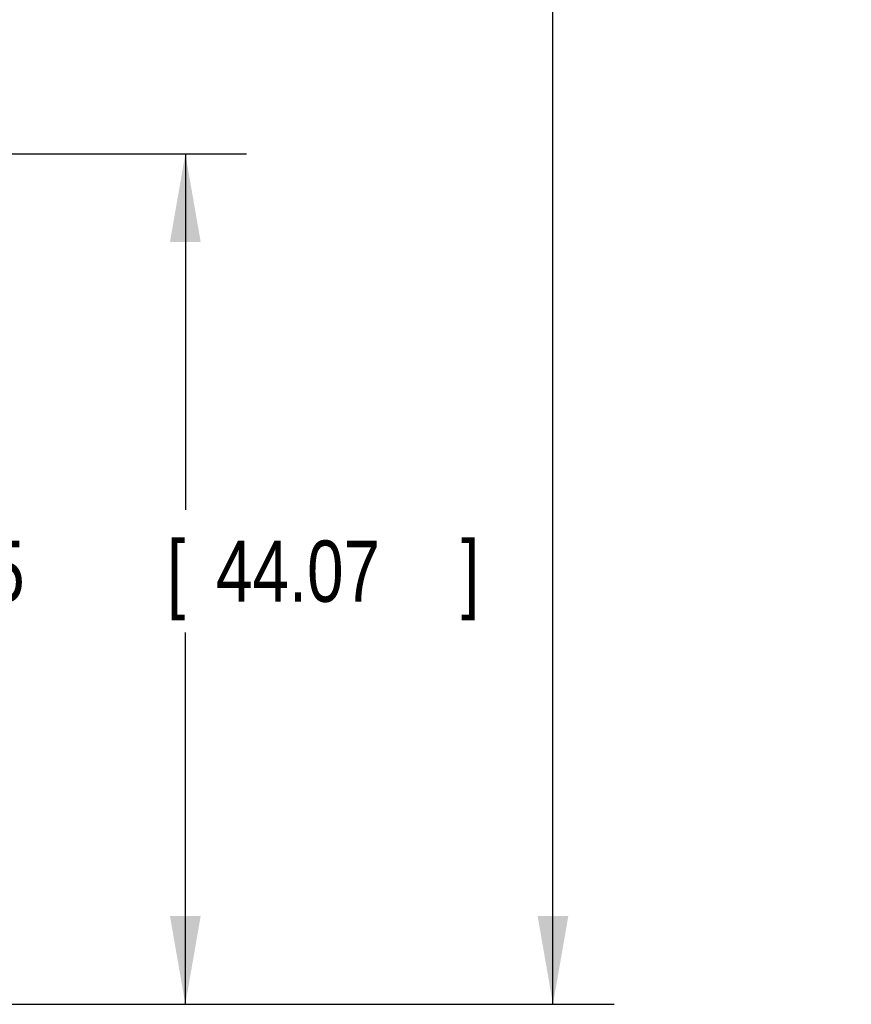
# Model space of a CAD drawing. Header units: inches. Extents: x 0 to 22, y 0 to 17.
# Tile 13 of 42: x 6.1 to 7.8, y 4 to 6. Entities that reach past the tile are written whole.
import ezdxf

# ---------------------------------------------------------------- set-up
doc = ezdxf.new("R2010")
doc.units = ezdxf.units.IN
doc.header["$LTSCALE"] = 1.21
doc.header["$MEASUREMENT"] = 0
doc.layers.get('0').update_dxf_attribs({"linetype": 'CONTINUOUS'})
doc.layers.add('DIMENSIONS', color=7, linetype='CONTINUOUS')
doc.styles.get("Standard").update_dxf_attribs({"font": 'txt', "width": 0.8})
doc.dimstyles.new('DIMSTYLE_1', dxfattribs={"dimtxt": 0.125, "dimasz": 0.18, "dimexe": 0.18, "dimexo": 0.0625, "dimgap": 0.09, "dimtad": 0, "dimtih": 1, "dimtoh": 1, "dimdec": 3, "dimzin": 4, "dimdsep": 46, "dimtxsty": 'STANDARD', "dimblk": '_FILLED', "dimblk1": '_FILLED', "dimblk2": '_FILLED', "dimcen": 0.09, "dimadec": 0, "dimazin": 0, "dimtp": 0.01, "dimtm": 0.01, "dimtfac": 1, "dimtdec": 3, "dimtofl": 0, "dimtmove": 0, "dimatfit": 3, "dimldrblk": '_FILLED', "dimfxl": 1, "dimtolj": 1, "dimtzin": 4, "dimarcsym": 0})

# ---------------------------------------------------------------- blocks, each defined once
blk = doc.blocks.new('_FILLED')
at = {"color": 0, "linetype": 'BYBLOCK'}
blk.add_solid([(0, 0), (-1, 0.174), (-1, -0.174)], dxfattribs=at)
blk = doc.blocks.new('*D2')
at = {"layer": 'DIMENSIONS', "color": 2, "linetype": 'CONTINUOUS'}
for p, q in [((5.6853, 7.5677), (7.3254, 7.5677)), ((7.2004, 7.5677), (7.2004, 6.3451)), ((7.2004, 4.0177), (7.2004, 6.0951)), ((5.7335, 4.0177), (7.3254, 4.0177))]:
    blk.add_line(p, q, dxfattribs=at)
at = {"layer": 'DIMENSIONS', "color": 2, "linetype": 'CONTINUOUS', "xscale": 0.18, "yscale": 0.18, "zscale": 0.18}
for p, rotation in [((7.2004, 7.5677), 90), ((7.2004, 4.0177), 270)]:
    blk.add_blockref('_FILLED', p, dxfattribs=dict(at, rotation=rotation))
at = {"layer": 'DIMENSIONS', "color": 2, "linetype": 'CONTINUOUS', "width": 0.8}
for s, p in [('[', (7.1629, 6.1576)), (']', (7.7629, 6.1576)), ('3.550', (6.5379, 6.1576)), ('90.17', (7.2629, 6.1576))]:
    blk.add_text(s, height=0.125, dxfattribs=at).set_placement(p)
blk = doc.blocks.new('*D3')
at = {"layer": 'DIMENSIONS', "color": 2, "linetype": 'CONTINUOUS'}
for p, q in [((4.0034, 5.7527), (6.5754, 5.7527)), ((6.4504, 5.7527), (6.4504, 5.0262)), ((6.4504, 4.0177), (6.4504, 4.7762)), ((5.7352, 4.0177), (6.5754, 4.0177))]:
    blk.add_line(p, q, dxfattribs=at)
at = {"layer": 'DIMENSIONS', "color": 2, "linetype": 'CONTINUOUS', "xscale": 0.18, "yscale": 0.18, "zscale": 0.18}
for p, rotation in [((6.4504, 5.7527), 90), ((6.4504, 4.0177), 270)]:
    blk.add_blockref('_FILLED', p, dxfattribs=dict(at, rotation=rotation))
at = {"layer": 'DIMENSIONS', "color": 2, "linetype": 'CONTINUOUS', "width": 0.8}
for s, p in [('1.735', (5.7879, 4.8387)), ('[', (6.4129, 4.8387)), ('44.07', (6.5129, 4.8387)), (']', (7.0129, 4.8387))]:
    blk.add_text(s, height=0.125, dxfattribs=at).set_placement(p)

msp = doc.modelspace()

# ---------------------------------------------------------------- dimensions: what is measured, and where the dimension line sits
at = {"layer": 'DIMENSIONS', "color": 2, "linetype": 'CONTINUOUS'}
for base, p1, p2, picture, middle in [((7.2004, 7.5677), (5.7335, 4.0177), (5.6853, 7.5677), '*D2', (7.2004, 6.2201)), ((6.4504, 5.7527), (5.7352, 4.0177), (4.0034, 5.7527), '*D3', (6.4504, 4.9012))]:
    dim = msp.add_linear_dim(base=base, p1=p1, p2=p2, angle=90, dimstyle='DIMSTYLE_1', dxfattribs=at)
    dim.commit()
    dim.dimension.update_dxf_attribs({"geometry": picture, "text_midpoint": middle, "dimtype": 160})

doc.saveas('drawing.dxf')
